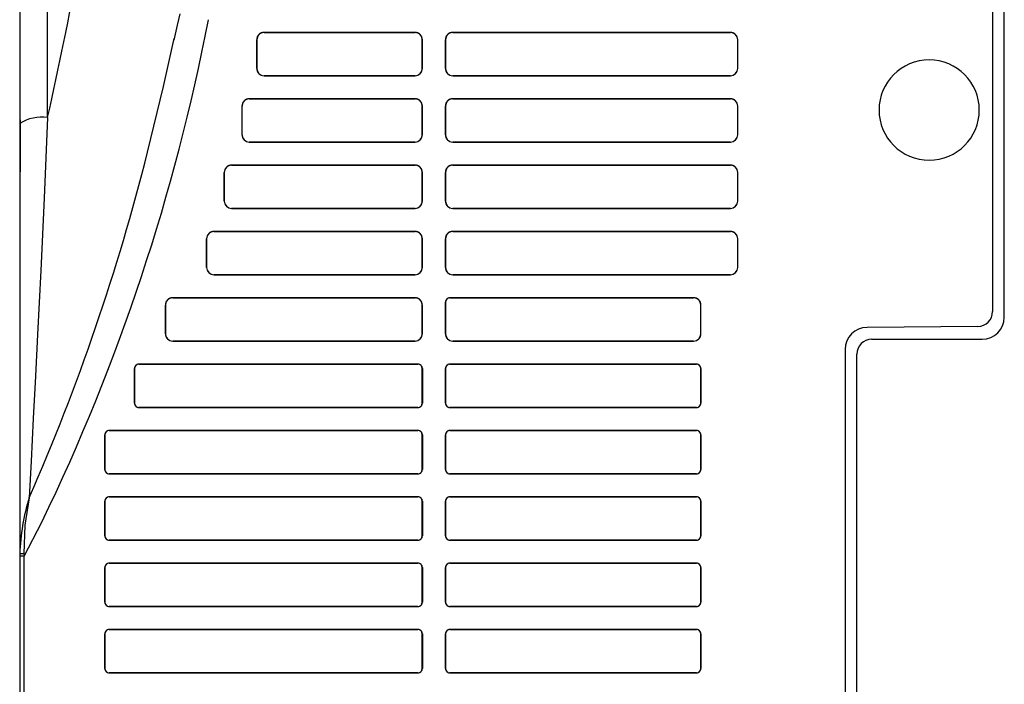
# Model space of a CAD drawing. Header units: millimetres. Extents: x 0 to 1397, y 0 to 1080.
# Tile 9 of 28: x 394 to 460, y 757 to 802. Entities that reach past the tile are written whole.
import ezdxf

# ---------------------------------------------------------------- set-up
doc = ezdxf.new("R2010")
doc.units = ezdxf.units.MM
doc.header["$LTSCALE"] = 5

msp = doc.modelspace()

# ---------------------------------------------------------------- linework, layer by layer
for p, q in [((393.6, 860.269), (393.6, 794.647)), ((460.4, 781.513), (460.4, 811.313)), ((459.6, 810.934), (459.6, 781.891)), ((395.494, 795.053), (395.495, 806.763)), ((409.681, 800.333), (409.681, 798.392)), ((409.683, 800.331), (409.681, 800.333)), ((409.683, 798.394), (409.683, 800.331)), ((420.421, 800.831), (410.179, 800.831)), ((410.179, 800.831), (410.182, 800.829)), ((410.182, 800.829), (420.418, 800.829)), ((420.418, 800.829), (420.421, 800.831)), ((420.919, 800.333), (420.916, 800.331)), ((420.916, 798.394), (420.916, 800.331)), ((420.919, 798.392), (420.919, 800.333)), ((422.481, 800.333), (422.481, 798.392)), ((422.483, 800.331), (422.481, 800.333)), ((422.483, 798.394), (422.483, 800.331)), ((441.821, 800.831), (422.979, 800.831)), ((422.979, 800.831), (422.982, 800.829)), ((422.982, 800.829), (441.818, 800.829)), ((441.818, 800.829), (441.821, 800.831)), ((442.319, 800.333), (442.316, 800.331)), ((442.316, 798.394), (442.316, 800.331)), ((442.319, 798.392), (442.319, 800.333)), ((409.681, 798.392), (409.683, 798.394)), ((420.916, 798.394), (420.919, 798.392)), ((422.481, 798.392), (422.483, 798.394)), ((442.316, 798.394), (442.319, 798.392)), ((410.179, 797.894), (410.182, 797.896)), ((420.421, 797.894), (410.179, 797.894)), ((410.182, 797.896), (420.418, 797.896)), ((420.418, 797.896), (420.421, 797.894)), ((422.979, 797.894), (422.982, 797.896)), ((441.821, 797.894), (422.979, 797.894)), ((422.982, 797.896), (441.818, 797.896)), ((441.818, 797.896), (441.821, 797.894)), ((420.421, 796.331), (409.179, 796.331)), ((409.179, 796.331), (409.182, 796.329)), ((409.182, 796.329), (420.418, 796.329)), ((420.418, 796.329), (420.421, 796.331)), ((441.821, 796.331), (422.979, 796.331)), ((422.979, 796.331), (422.982, 796.329)), ((422.982, 796.329), (441.818, 796.329)), ((441.818, 796.329), (441.821, 796.331)), ((408.681, 795.833), (408.681, 793.892)), ((408.683, 795.831), (408.681, 795.833)), ((408.683, 793.894), (408.683, 795.831)), ((420.919, 795.833), (420.916, 795.831)), ((420.916, 793.894), (420.916, 795.831)), ((420.919, 793.892), (420.919, 795.833)), ((422.481, 795.833), (422.481, 793.892)), ((422.483, 795.831), (422.481, 795.833)), ((422.483, 793.894), (422.483, 795.831)), ((442.319, 795.833), (442.316, 795.831)), ((442.316, 793.894), (442.316, 795.831)), ((442.319, 793.892), (442.319, 795.833)), ((393.6, 794.647), (393.6, 767.633)), ((393.631, 794.901), (393.621, 791.38)), ((408.681, 793.892), (408.683, 793.894)), ((420.916, 793.894), (420.919, 793.892)), ((422.481, 793.892), (422.483, 793.894)), ((442.316, 793.894), (442.319, 793.892)), ((409.179, 793.394), (409.182, 793.396)), ((420.421, 793.394), (409.179, 793.394)), ((409.182, 793.396), (420.418, 793.396)), ((420.418, 793.396), (420.421, 793.394)), ((422.979, 793.394), (422.982, 793.396)), ((441.821, 793.394), (422.979, 793.394)), ((422.982, 793.396), (441.818, 793.396)), ((441.818, 793.396), (441.821, 793.394)), ((420.421, 791.831), (407.979, 791.831)), ((407.979, 791.831), (407.982, 791.829)), ((407.982, 791.829), (420.418, 791.829)), ((420.418, 791.829), (420.421, 791.831)), ((441.821, 791.831), (422.979, 791.831)), ((422.979, 791.831), (422.982, 791.829)), ((422.982, 791.829), (441.818, 791.829)), ((441.818, 791.829), (441.821, 791.831)), ((407.481, 791.333), (407.481, 789.392)), ((407.483, 791.331), (407.481, 791.333)), ((407.483, 789.394), (407.483, 791.331)), ((420.919, 791.333), (420.916, 791.331)), ((420.916, 789.394), (420.916, 791.331)), ((420.919, 789.392), (420.919, 791.333)), ((422.481, 791.333), (422.481, 789.392)), ((422.483, 791.331), (422.481, 791.333)), ((422.483, 789.394), (422.483, 791.331)), ((442.319, 791.333), (442.316, 791.331)), ((442.316, 789.394), (442.316, 791.331)), ((442.319, 789.392), (442.319, 791.333)), ((407.481, 789.392), (407.483, 789.394)), ((420.916, 789.394), (420.919, 789.392)), ((422.481, 789.392), (422.483, 789.394)), ((442.316, 789.394), (442.319, 789.392)), ((407.979, 788.894), (407.982, 788.896)), ((420.421, 788.894), (407.979, 788.894)), ((407.982, 788.896), (420.418, 788.896)), ((420.418, 788.896), (420.421, 788.894)), ((422.979, 788.894), (422.982, 788.896)), ((441.821, 788.894), (422.979, 788.894)), ((422.982, 788.896), (441.818, 788.896)), ((441.818, 788.896), (441.821, 788.894)), ((420.421, 787.331), (406.779, 787.331)), ((406.779, 787.331), (406.782, 787.329)), ((406.782, 787.329), (420.418, 787.329)), ((420.418, 787.329), (420.421, 787.331)), ((441.821, 787.331), (422.979, 787.331)), ((422.979, 787.331), (422.982, 787.329)), ((422.982, 787.329), (441.818, 787.329)), ((441.818, 787.329), (441.821, 787.331)), ((406.281, 786.833), (406.281, 784.892)), ((406.283, 786.831), (406.281, 786.833)), ((406.283, 784.894), (406.283, 786.831)), ((420.919, 786.833), (420.916, 786.831)), ((420.916, 784.894), (420.916, 786.831)), ((420.919, 784.892), (420.919, 786.833)), ((422.481, 786.833), (422.481, 784.892)), ((422.483, 786.831), (422.481, 786.833)), ((422.483, 784.894), (422.483, 786.831)), ((442.319, 786.833), (442.316, 786.831)), ((442.316, 784.894), (442.316, 786.831)), ((442.319, 784.892), (442.319, 786.833)), ((406.281, 784.892), (406.283, 784.894)), ((406.779, 784.394), (406.782, 784.396)), ((420.421, 784.394), (406.779, 784.394)), ((406.782, 784.396), (420.418, 784.396)), ((420.418, 784.396), (420.421, 784.394)), ((420.916, 784.894), (420.919, 784.892)), ((422.481, 784.892), (422.483, 784.894)), ((422.979, 784.394), (422.982, 784.396)), ((441.821, 784.394), (422.979, 784.394)), ((422.982, 784.396), (441.818, 784.396)), ((441.818, 784.396), (441.821, 784.394)), ((442.316, 784.894), (442.319, 784.892)), ((403.481, 782.333), (403.481, 780.392)), ((403.483, 782.331), (403.481, 782.333)), ((403.483, 780.394), (403.483, 782.331)), ((420.421, 782.831), (403.979, 782.831)), ((403.979, 782.831), (403.982, 782.829)), ((403.982, 782.829), (420.418, 782.829)), ((420.418, 782.829), (420.421, 782.831)), ((420.919, 782.333), (420.916, 782.331)), ((420.916, 780.394), (420.916, 782.331)), ((420.919, 780.392), (420.919, 782.333)), ((422.481, 782.533), (422.481, 780.392)), ((422.483, 782.53), (422.481, 782.533)), ((422.483, 780.394), (422.483, 782.53)), ((439.321, 782.831), (422.78, 782.831)), ((422.78, 782.831), (422.782, 782.829)), ((422.782, 782.829), (439.318, 782.829)), ((439.318, 782.829), (439.321, 782.831)), ((439.819, 782.333), (439.816, 782.331)), ((439.816, 780.394), (439.816, 782.331)), ((439.819, 780.392), (439.819, 782.333)), ((403.481, 780.392), (403.483, 780.394)), ((420.916, 780.394), (420.919, 780.392)), ((422.481, 780.392), (422.483, 780.394)), ((439.816, 780.394), (439.819, 780.392)), ((458.609, 780.891), (451.091, 780.826)), ((403.979, 779.894), (403.982, 779.896)), ((420.421, 779.894), (403.979, 779.894)), ((403.982, 779.896), (420.418, 779.896)), ((420.418, 779.896), (420.421, 779.894)), ((422.979, 779.894), (422.982, 779.896)), ((439.321, 779.894), (422.979, 779.894)), ((422.982, 779.896), (439.318, 779.896)), ((439.318, 779.896), (439.321, 779.894)), ((451.4, 780.013), (458.9, 780.013)), ((449.6, 779.323), (449.6, 691.3)), ((450.4, 691.55), (450.4, 779.013)), ((420.62, 778.331), (401.68, 778.331)), ((401.68, 778.331), (401.682, 778.329)), ((401.682, 778.329), (420.618, 778.329)), ((420.618, 778.329), (420.62, 778.331)), ((439.52, 778.331), (422.78, 778.331)), ((422.78, 778.331), (422.782, 778.329)), ((422.782, 778.329), (439.518, 778.329)), ((439.518, 778.329), (439.52, 778.331)), ((401.381, 778.033), (401.381, 775.693)), ((401.383, 778.03), (401.381, 778.033)), ((401.383, 775.695), (401.383, 778.03)), ((420.916, 778.03), (420.919, 778.033)), ((420.916, 775.695), (420.916, 778.03)), ((420.919, 778.033), (420.919, 775.693)), ((422.481, 778.033), (422.481, 775.693)), ((422.483, 778.03), (422.481, 778.033)), ((422.483, 775.695), (422.483, 778.03)), ((439.816, 778.03), (439.819, 778.033)), ((439.816, 775.695), (439.816, 778.03)), ((439.819, 778.033), (439.819, 775.693)), ((401.381, 775.693), (401.383, 775.695)), ((420.919, 775.693), (420.916, 775.695)), ((422.481, 775.693), (422.483, 775.695)), ((439.819, 775.693), (439.816, 775.695)), ((401.68, 775.394), (401.682, 775.396)), ((420.62, 775.394), (401.68, 775.394)), ((401.682, 775.396), (420.618, 775.396)), ((420.618, 775.396), (420.62, 775.394)), ((422.78, 775.394), (422.782, 775.396)), ((439.52, 775.394), (422.78, 775.394)), ((422.782, 775.396), (439.518, 775.396)), ((439.518, 775.396), (439.52, 775.394)), ((420.62, 773.831), (399.68, 773.831)), ((399.68, 773.831), (399.682, 773.829)), ((399.682, 773.829), (420.618, 773.829)), ((420.618, 773.829), (420.62, 773.831)), ((439.52, 773.831), (422.78, 773.831)), ((422.78, 773.831), (422.782, 773.829)), ((422.782, 773.829), (439.518, 773.829)), ((439.518, 773.829), (439.52, 773.831)), ((399.381, 773.533), (399.381, 771.193)), ((399.383, 773.53), (399.381, 773.533)), ((399.383, 771.195), (399.383, 773.53)), ((420.916, 773.53), (420.919, 773.533)), ((420.916, 771.195), (420.916, 773.53)), ((420.919, 773.533), (420.919, 771.193)), ((422.481, 773.533), (422.481, 771.193)), ((422.483, 773.53), (422.481, 773.533)), ((422.483, 771.195), (422.483, 773.53)), ((439.816, 773.53), (439.819, 773.533)), ((439.816, 771.195), (439.816, 773.53)), ((439.819, 773.533), (439.819, 771.193)), ((399.381, 771.193), (399.383, 771.195)), ((399.68, 770.894), (399.682, 770.896)), ((420.62, 770.894), (399.68, 770.894)), ((399.682, 770.896), (420.618, 770.896)), ((420.618, 770.896), (420.62, 770.894)), ((420.919, 771.193), (420.916, 771.195)), ((422.481, 771.193), (422.483, 771.195)), ((422.78, 770.894), (422.782, 770.896)), ((439.52, 770.894), (422.78, 770.894)), ((422.782, 770.896), (439.518, 770.896)), ((439.518, 770.896), (439.52, 770.894)), ((439.819, 771.193), (439.816, 771.195)), ((399.381, 769.033), (399.381, 766.693)), ((399.383, 769.03), (399.381, 769.033)), ((399.383, 766.695), (399.383, 769.03)), ((420.62, 769.331), (399.68, 769.331)), ((399.68, 769.331), (399.682, 769.329)), ((399.682, 769.329), (420.618, 769.329)), ((420.618, 769.329), (420.62, 769.331)), ((420.916, 769.03), (420.919, 769.033)), ((420.916, 766.695), (420.916, 769.03)), ((420.919, 769.033), (420.919, 766.693)), ((422.481, 769.033), (422.481, 766.693)), ((422.483, 769.03), (422.481, 769.033)), ((422.483, 766.695), (422.483, 769.03)), ((439.52, 769.331), (422.78, 769.331)), ((422.78, 769.331), (422.782, 769.329)), ((422.782, 769.329), (439.518, 769.329)), ((439.518, 769.329), (439.52, 769.331)), ((439.816, 769.03), (439.819, 769.033)), ((439.816, 766.695), (439.816, 769.03)), ((439.819, 769.033), (439.819, 766.693)), ((393.6, 767.633), (393.6, 765.459)), ((393.9, 765.314), (395.1, 767.603)), ((399.381, 766.693), (399.383, 766.695)), ((399.68, 766.394), (399.682, 766.396)), ((420.62, 766.394), (399.68, 766.394)), ((399.682, 766.396), (420.618, 766.396)), ((420.618, 766.396), (420.62, 766.394)), ((420.919, 766.693), (420.916, 766.695)), ((422.481, 766.693), (422.483, 766.695)), ((422.78, 766.394), (422.782, 766.396)), ((439.52, 766.394), (422.78, 766.394)), ((422.782, 766.396), (439.518, 766.396)), ((439.518, 766.396), (439.52, 766.394)), ((439.819, 766.693), (439.816, 766.695)), ((393.6, 765.459), (393.6, 765.314)), ((393.6, 765.314), (393.6, 669.668)), ((393.9, 669.495), (393.9, 765.314)), ((399.381, 764.533), (399.381, 762.193)), ((399.383, 764.53), (399.381, 764.533)), ((399.383, 762.195), (399.383, 764.53)), ((420.62, 764.831), (399.68, 764.831)), ((399.68, 764.831), (399.682, 764.829)), ((399.682, 764.829), (420.618, 764.829)), ((420.618, 764.829), (420.62, 764.831)), ((420.916, 764.53), (420.919, 764.533)), ((420.916, 762.195), (420.916, 764.53)), ((420.919, 764.533), (420.919, 762.193)), ((422.481, 764.533), (422.481, 762.193)), ((422.483, 764.53), (422.481, 764.533)), ((422.483, 762.195), (422.483, 764.53)), ((439.52, 764.831), (422.78, 764.831)), ((422.78, 764.831), (422.782, 764.829)), ((422.782, 764.829), (439.518, 764.829)), ((439.518, 764.829), (439.52, 764.831)), ((439.816, 764.53), (439.819, 764.533)), ((439.816, 762.195), (439.816, 764.53)), ((439.819, 764.533), (439.819, 762.193)), ((399.381, 762.193), (399.383, 762.195)), ((420.919, 762.193), (420.916, 762.195)), ((422.481, 762.193), (422.483, 762.195)), ((439.819, 762.193), (439.816, 762.195)), ((399.68, 761.894), (399.682, 761.896)), ((420.62, 761.894), (399.68, 761.894)), ((399.682, 761.896), (420.618, 761.896)), ((420.618, 761.896), (420.62, 761.894)), ((422.78, 761.894), (422.782, 761.896)), ((439.52, 761.894), (422.78, 761.894)), ((422.782, 761.896), (439.518, 761.896)), ((439.518, 761.896), (439.52, 761.894)), ((420.62, 760.331), (399.68, 760.331)), ((399.68, 760.331), (399.682, 760.329)), ((399.682, 760.329), (420.618, 760.329)), ((420.618, 760.329), (420.62, 760.331)), ((439.52, 760.331), (422.78, 760.331)), ((422.78, 760.331), (422.782, 760.329)), ((422.782, 760.329), (439.518, 760.329)), ((439.518, 760.329), (439.52, 760.331)), ((399.381, 760.033), (399.381, 757.693)), ((399.383, 760.03), (399.381, 760.033)), ((399.383, 757.695), (399.383, 760.03)), ((420.916, 760.03), (420.919, 760.033)), ((420.916, 757.695), (420.916, 760.03)), ((420.919, 760.033), (420.919, 757.693)), ((422.481, 760.033), (422.481, 757.693)), ((422.483, 760.03), (422.481, 760.033)), ((422.483, 757.695), (422.483, 760.03)), ((439.816, 760.03), (439.819, 760.033)), ((439.816, 757.695), (439.816, 760.03)), ((439.819, 760.033), (439.819, 757.693)), ((399.381, 757.693), (399.383, 757.695)), ((420.919, 757.693), (420.916, 757.695)), ((422.481, 757.693), (422.483, 757.695)), ((439.819, 757.693), (439.816, 757.695)), ((399.68, 757.394), (399.682, 757.396)), ((420.62, 757.394), (399.68, 757.394)), ((399.682, 757.396), (420.618, 757.396)), ((420.618, 757.396), (420.62, 757.394)), ((422.78, 757.394), (422.782, 757.396)), ((439.52, 757.394), (422.78, 757.394)), ((422.782, 757.396), (439.518, 757.396)), ((439.518, 757.396), (439.52, 757.394))]:
    msp.add_line(p, q)
at = {"flags": 128}
for points in [[(404.465, 802.096), (404.288, 801.315), (404.067, 800.304)], [(402.269, 792.705), (403.365, 797.158), (404.075, 800.414)], [(395.494, 795.053), (395.25, 789.588), (395.025, 784.688), (394.814, 780.346), (394.671, 777.503), (394.525, 774.643), (394.376, 771.755), (394.247, 769.27)], [(394.247, 769.27), (393.948, 767.4), (393.889, 765.465)], [(393.9, 765.314), (393.785, 765.314), (393.688, 765.314), (393.623, 765.314), (393.6, 765.314)], [(393.889, 765.465), (393.895, 765.39), (393.9, 765.314)]]:
    msp.add_lwpolyline(points, dxfattribs=at)
for centre, radius, start, end in [((54.723, 870.61), 349.047, 347.49837, 350.94957), ((270.577, 827.815), 138.317, 334.1943, 349.11414), ((410.179, 800.334), 0.498, 89.95075, 180.04893), ((420.421, 800.334), 0.498, 359.95088, 90.04929), ((422.979, 800.334), 0.498, 89.95075, 180.0486), ((441.821, 800.334), 0.498, 359.95088, 90.04929), ((455.302, 795.563), 3.4, 90, 270), ((455.302, 795.563), 3.4, 270, 90), ((410.179, 798.392), 0.498, 179.95091, 270.04925), ((420.421, 798.392), 0.498, 269.95087, 0.04909), ((422.979, 798.392), 0.498, 179.95091, 270.04956), ((441.821, 798.392), 0.498, 269.95087, 0.04926), ((409.179, 795.834), 0.498, 89.95075, 180.04908), ((420.421, 795.834), 0.498, 359.95088, 90.04929), ((422.979, 795.834), 0.498, 89.95075, 180.0486), ((441.821, 795.834), 0.498, 359.95088, 90.04929), ((395.091, 792.313), 2.769, 81.61446, 122.56902), ((409.179, 793.892), 0.498, 179.95091, 270.04925), ((420.421, 793.892), 0.498, 269.95087, 0.04925), ((422.979, 793.892), 0.498, 179.95091, 270.04956), ((441.821, 793.892), 0.498, 269.95087, 0.04926), ((259.374, 828.531), 147.318, 336.2802, 345.92521), ((407.979, 791.334), 0.498, 89.95075, 180.04883), ((420.421, 791.334), 0.498, 359.95088, 90.04929), ((422.979, 791.334), 0.498, 89.95075, 180.0486), ((441.821, 791.334), 0.498, 359.95088, 90.04929), ((407.979, 789.392), 0.498, 179.95091, 270.04925), ((420.421, 789.392), 0.498, 269.95087, 0.04925), ((422.979, 789.392), 0.498, 179.95091, 270.04956), ((441.821, 789.392), 0.498, 269.95087, 0.04925), ((406.779, 786.834), 0.498, 89.95075, 180.04908), ((420.421, 786.834), 0.498, 359.95088, 90.04929), ((422.979, 786.834), 0.498, 89.95075, 180.0486), ((441.821, 786.834), 0.498, 359.95088, 90.04929), ((406.779, 784.892), 0.498, 179.95091, 270.04925), ((420.421, 784.892), 0.498, 269.95087, 0.04925), ((422.979, 784.892), 0.498, 179.95091, 270.04956), ((441.821, 784.892), 0.498, 269.95087, 0.04925), ((403.979, 782.334), 0.498, 89.95075, 180.04864), ((420.421, 782.334), 0.498, 359.95088, 90.04929), ((422.78, 782.533), 0.299, 89.95087, 180.0493), ((439.321, 782.334), 0.498, 359.95088, 90.04929), ((458.6, 781.891), 1, 270.5, 360), ((458.9, 781.513), 1.5, 270, 0), ((403.979, 780.392), 0.498, 179.95091, 270.04925), ((420.421, 780.392), 0.498, 269.95087, 0.04925), ((422.979, 780.392), 0.498, 179.95091, 270.04925), ((439.321, 780.392), 0.498, 269.95087, 0.04925), ((451.1, 779.326), 1.5, 90.32933, 180.09289), ((451.4, 779.013), 1, 90, 180), ((401.68, 778.033), 0.299, 89.95078, 180.04908), ((420.62, 778.033), 0.299, 359.95087, 90.04935), ((422.78, 778.033), 0.299, 89.95088, 180.04893), ((439.52, 778.033), 0.299, 359.95087, 90.04936), ((401.68, 775.693), 0.299, 179.95091, 270.04986), ((420.62, 775.693), 0.299, 269.95086, 0.04909), ((422.78, 775.693), 0.299, 179.95091, 270.04934), ((439.52, 775.693), 0.299, 269.95091, 0.04931), ((399.68, 773.533), 0.299, 89.95078, 180.04908), ((420.62, 773.533), 0.299, 359.95087, 90.04877), ((422.78, 773.533), 0.299, 89.95088, 180.04893), ((439.52, 773.533), 0.299, 359.95087, 90.04936), ((399.68, 771.193), 0.299, 179.95091, 270.04991), ((420.62, 771.193), 0.299, 269.95086, 0.04909), ((422.78, 771.193), 0.299, 179.95091, 270.04934), ((439.52, 771.193), 0.299, 269.95091, 0.04931), ((408.311, 764.922), 14.721, 162.82167, 177.91152), ((399.68, 769.033), 0.299, 89.95078, 180.04908), ((420.62, 769.033), 0.299, 359.95087, 90.04877), ((422.78, 769.033), 0.299, 89.95088, 180.04893), ((439.52, 769.033), 0.299, 359.95087, 90.04936), ((399.68, 766.693), 0.299, 179.95091, 270.04991), ((420.62, 766.693), 0.299, 269.95086, 0.04909), ((422.78, 766.693), 0.299, 179.95091, 270.04934), ((439.52, 766.693), 0.299, 269.95091, 0.04931), ((393.824, 762.031), 3.435, 88.91, 93.73643), ((399.68, 764.533), 0.299, 89.95078, 180.04908), ((420.62, 764.533), 0.299, 359.95087, 90.04877), ((422.78, 764.533), 0.299, 89.95088, 180.04893), ((439.52, 764.533), 0.299, 359.95087, 90.04936), ((399.68, 762.193), 0.299, 179.95091, 270.04991), ((420.62, 762.193), 0.299, 269.95086, 0.04931), ((422.78, 762.193), 0.299, 179.95091, 270.04934), ((439.52, 762.193), 0.299, 269.95091, 0.04931), ((399.68, 760.033), 0.299, 89.95078, 180.04908), ((420.62, 760.033), 0.299, 359.95087, 90.04877), ((422.78, 760.033), 0.299, 89.95088, 180.04893), ((439.52, 760.033), 0.299, 359.95087, 90.04936), ((399.68, 757.693), 0.299, 179.95091, 270.04991), ((420.62, 757.693), 0.299, 269.95086, 0.04909), ((422.78, 757.693), 0.299, 179.95087, 270.04909), ((439.52, 757.693), 0.299, 269.95091, 0.04931)]:
    msp.add_arc(centre, radius, start, end)
for centre, major_axis, start_param, end_param in [((410.185, 800.327), (-0.356, 0.356), 5.50139, 7.064782), ((420.414, 800.327), (0.356, 0.356), 5.501585, 7.064605), ((422.985, 800.327), (0.356, -0.356), 2.359738, 3.923184), ((441.814, 800.327), (0.356, 0.356), 5.501585, 7.064433), ((410.185, 798.398), (-0.356, -0.356), 5.501585, 7.064974), ((420.414, 798.398), (-0.356, 0.356), 2.360116, 3.923193), ((422.985, 798.398), (-0.356, -0.356), 5.501585, 7.064943), ((441.814, 798.398), (0.356, -0.356), 5.501939, 7.064786), ((409.185, 795.827), (-0.356, 0.356), 5.501371, 7.064785), ((420.414, 795.827), (0.356, 0.356), 5.501585, 7.064587), ((422.985, 795.827), (0.356, -0.356), 2.359738, 3.923184), ((441.814, 795.827), (0.356, 0.356), 5.501585, 7.064433), ((409.185, 793.898), (-0.356, -0.356), 5.501585, 7.064993), ((420.414, 793.898), (-0.356, 0.356), 2.360129, 3.923193), ((422.985, 793.898), (-0.356, -0.356), 5.501585, 7.064943), ((441.814, 793.898), (0.356, -0.356), 5.501939, 7.064786), ((407.985, 791.327), (-0.356, 0.356), 5.501347, 7.064781), ((420.414, 791.327), (0.356, 0.356), 5.501585, 7.064565), ((422.985, 791.327), (0.356, -0.356), 2.359738, 3.923184), ((441.814, 791.327), (0.356, 0.356), 5.501585, 7.064433), ((407.985, 789.398), (-0.356, -0.356), 5.501585, 7.065016), ((420.414, 789.398), (-0.356, 0.356), 2.360144, 3.923193), ((422.985, 789.398), (-0.356, -0.356), 5.501585, 7.064943), ((441.814, 789.398), (0.356, -0.356), 5.501939, 7.064786), ((406.785, 786.827), (-0.356, 0.356), 5.501324, 7.064785), ((420.414, 786.827), (0.356, 0.356), 5.501585, 7.064542), ((422.985, 786.827), (0.356, -0.356), 2.359738, 3.923184), ((441.814, 786.827), (0.356, 0.356), 5.501585, 7.064433), ((406.785, 784.898), (-0.356, -0.356), 5.501585, 7.065039), ((420.414, 784.898), (-0.356, 0.356), 2.36016, 3.923193), ((422.985, 784.898), (-0.356, -0.356), 5.501585, 7.064943), ((441.814, 784.898), (0.356, -0.356), 5.501939, 7.064786), ((403.985, 782.327), (-0.356, 0.356), 5.501245, 7.064777), ((420.414, 782.327), (0.356, 0.356), 5.501585, 7.064492), ((422.785, 782.528), (-0.214, 0.214), 5.501028, 7.064786), ((439.314, 782.327), (0.356, 0.356), 5.501585, 7.064478), ((403.985, 780.398), (-0.356, -0.356), 5.501585, 7.065114), ((420.414, 780.398), (0.356, -0.356), 5.501872, 7.064786), ((422.985, 780.398), (-0.356, -0.356), 5.501585, 7.065136), ((439.314, 780.398), (0.356, -0.356), 5.50189, 7.064786), ((401.685, 778.028), (-0.214, 0.214), 5.501337, 7.064782), ((420.615, 778.028), (0.214, 0.214), 5.501584, 7.064223), ((422.785, 778.028), (0.214, -0.214), 2.359623, 3.923189), ((439.515, 778.028), (0.214, 0.214), 5.501584, 7.064274), ((401.685, 775.697), (-0.214, -0.214), 5.501416, 7.065015), ((420.615, 775.697), (-0.214, 0.214), 2.360381, 3.923193), ((422.785, 775.697), (-0.214, -0.214), 5.501409, 7.065348), ((439.515, 775.697), (0.214, -0.214), 5.502035, 7.064789), ((399.685, 773.528), (-0.214, 0.214), 5.501305, 7.064782), ((420.615, 773.528), (0.214, 0.214), 5.501585, 7.06449), ((422.785, 773.528), (0.214, -0.214), 2.359623, 3.923189), ((439.515, 773.528), (0.214, 0.214), 5.501584, 7.064274), ((399.685, 771.197), (-0.214, -0.214), 5.501417, 7.065037), ((420.615, 771.197), (-0.214, 0.214), 2.360423, 3.923193), ((422.785, 771.197), (-0.214, -0.214), 5.501409, 7.065348), ((439.515, 771.197), (0.214, -0.214), 5.502035, 7.064789), ((399.685, 769.028), (-0.214, 0.214), 5.501305, 7.064782), ((420.615, 769.028), (0.214, 0.214), 5.501584, 7.06449), ((422.785, 769.028), (0.214, -0.214), 2.359623, 3.923189), ((439.515, 769.028), (0.214, 0.214), 5.501584, 7.064274), ((399.685, 766.697), (-0.214, -0.214), 5.501417, 7.065037), ((420.615, 766.697), (-0.214, 0.214), 2.360423, 3.923193), ((422.785, 766.697), (-0.214, -0.214), 5.501409, 7.065348), ((439.515, 766.697), (0.214, -0.214), 5.502035, 7.064789), ((399.685, 764.528), (-0.214, 0.214), 5.501305, 7.064782), ((420.615, 764.528), (0.214, 0.214), 5.501584, 7.06449), ((422.785, 764.528), (0.214, -0.214), 2.359623, 3.923189), ((439.515, 764.528), (0.214, 0.214), 5.501584, 7.064274), ((399.685, 762.197), (-0.214, -0.214), 5.501417, 7.065037), ((420.615, 762.197), (-0.214, 0.214), 2.360423, 3.923197), ((422.785, 762.197), (-0.214, -0.214), 5.501409, 7.065329), ((439.515, 762.197), (0.214, -0.214), 5.502021, 7.064789), ((399.685, 760.028), (-0.214, 0.214), 5.501305, 7.064782), ((420.615, 760.028), (0.214, 0.214), 5.501584, 7.06449), ((422.785, 760.028), (0.214, -0.214), 2.359623, 3.923189), ((439.515, 760.028), (0.214, 0.214), 5.501584, 7.064274), ((399.685, 757.697), (-0.214, -0.214), 5.501417, 7.06506), ((420.615, 757.697), (-0.214, 0.214), 2.36044, 3.923193), ((422.785, 757.697), (-0.214, -0.214), 5.501408, 7.065343), ((439.515, 757.697), (0.214, -0.214), 5.502035, 7.064789)]:
    msp.add_ellipse(centre, major_axis=major_axis, ratio=0.992433, start_param=start_param, end_param=end_param)

doc.saveas('drawing.dxf')
